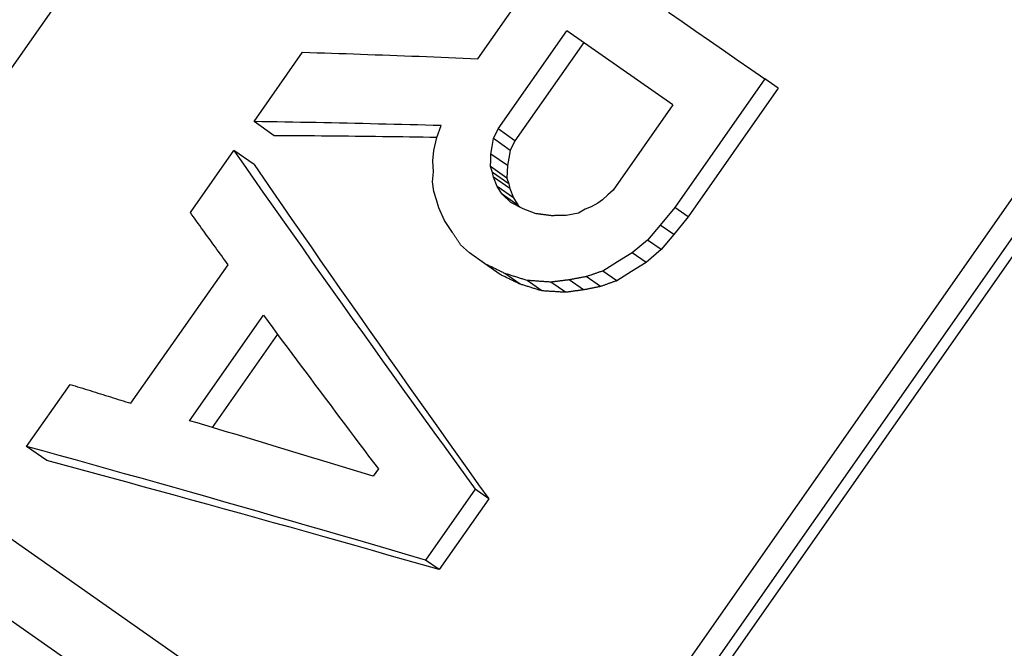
# Model space of a CAD drawing. Header units: millimetres. Extents: x 112 to 395, y 16 to 437.
# Tile 6 of 25: x 177.1 to 185.49, y 211.56 to 216.92. Entities that reach past the tile are written whole.
import ezdxf

# ---------------------------------------------------------------- set-up
doc = ezdxf.new("R2010")
doc.units = ezdxf.units.MM
doc.layers.add('Detail', color=2, linetype='Continuous')

msp = doc.modelspace()

# ---------------------------------------------------------------- linework, layer by layer
at = {"layer": 'Detail'}
for p, q in [((182.3988, 224.1755), (170.2237, 206.7876)), ((176.5153, 202.144), (188.9054, 219.8389)), ((188.6415, 219.8043), (176.4663, 202.4165)), ((188.9793, 219.7872), (176.5892, 202.0923)), ((181.0047, 216.5872), (181.3665, 217.1039)), ((181.1792, 215.9879), (181.7652, 216.8247)), ((182.6675, 216.1929), (181.7652, 216.8247)), ((181.908, 216.7247), (181.322, 215.8879)), ((179.0986, 216.0511), (179.5123, 216.6419)), ((183.4503, 216.4156), (182.6833, 215.3201)), ((183.5661, 216.3345), (183.4503, 216.4156)), ((183.5661, 216.3345), (182.799, 215.2391)), ((182.6675, 216.1929), (182.1592, 215.467)), ((179.2705, 215.9307), (179.0986, 216.0511)), ((180.6559, 215.9148), (180.6924, 216.017)), ((181.1397, 215.9058), (181.1792, 215.9879)), ((181.322, 215.8879), (181.1792, 215.9879)), ((180.6305, 215.8041), (180.6559, 215.9148)), ((181.1288, 215.8399), (181.1397, 215.9058)), ((181.2823, 215.806), (181.1397, 215.9058)), ((181.322, 215.8879), (181.2823, 215.806)), ((178.5557, 215.2758), (178.9264, 215.8051)), ((179.0983, 215.6847), (178.9264, 215.8051)), ((180.623, 215.7177), (180.6305, 215.8041)), ((181.1177, 215.7747), (181.1288, 215.8399)), ((181.2823, 215.806), (181.2709, 215.7404)), ((180.6265, 215.6236), (180.623, 215.7177)), ((181.1132, 215.6675), (181.1153, 215.7209)), ((181.1153, 215.7209), (181.1177, 215.7747)), ((181.2593, 215.6756), (181.1177, 215.7747)), ((181.2709, 215.7404), (181.2593, 215.6756)), ((181.2538, 215.569), (181.1132, 215.6675)), ((181.1312, 215.6181), (181.1132, 215.6675)), ((181.2593, 215.6756), (181.2564, 215.6221)), ((180.619, 215.5372), (180.6265, 215.6236)), ((181.2711, 215.5201), (181.1312, 215.6181)), ((181.138, 215.5773), (181.1312, 215.6181)), ((181.2774, 215.4796), (181.1379, 215.5773)), ((181.1709, 215.4986), (181.138, 215.5773)), ((181.2564, 215.6221), (181.2538, 215.569)), ((181.2538, 215.569), (181.2711, 215.5201)), ((180.631, 215.4552), (180.619, 215.5372)), ((181.3091, 215.4018), (181.1709, 215.4986)), ((181.2131, 215.433), (181.1709, 215.4986)), ((181.2711, 215.5201), (181.2774, 215.4796)), ((181.2774, 215.4796), (181.3091, 215.4018)), ((182.1592, 215.467), (182.1128, 215.4258)), ((180.6524, 215.3853), (180.631, 215.4552)), ((180.6731, 215.3153), (180.6524, 215.3853)), ((181.3501, 215.3371), (181.2131, 215.433)), ((181.2873, 215.3623), (181.2131, 215.433)), ((181.3091, 215.4018), (181.3501, 215.3371)), ((182.0668, 215.3851), (182.0288, 215.3569)), ((182.1128, 215.4258), (182.0668, 215.3851)), ((180.7213, 215.2086), (180.6731, 215.3153)), ((181.3909, 215.3085), (181.2873, 215.3623)), ((181.3501, 215.3371), (181.3669, 215.321)), ((181.5033, 215.2659), (181.3909, 215.3085)), ((181.9209, 215.304), (181.8623, 215.2714)), ((181.9702, 215.3243), (181.9209, 215.304)), ((182.0288, 215.3569), (181.9702, 215.3243)), ((182.6833, 215.3201), (182.559, 215.169)), ((182.799, 215.2391), (182.6833, 215.3201)), ((181.8623, 215.2714), (181.7596, 215.2517)), ((182.799, 215.2391), (182.6751, 215.0877)), ((180.7903, 215.1055), (180.7213, 215.2086)), ((182.559, 215.169), (182.4522, 215.0417)), ((182.6751, 215.0877), (182.559, 215.169)), ((182.6751, 215.0877), (182.5685, 214.9602)), ((180.9331, 214.9319), (180.8586, 215.0021)), ((182.4522, 215.0417), (182.3216, 214.9318)), ((182.5685, 214.9602), (182.4386, 214.8498)), ((182.5685, 214.9602), (182.4522, 215.0417)), ((181.0633, 214.8407), (180.9331, 214.9319)), ((182.3216, 214.9318), (182.1956, 214.8547)), ((182.4386, 214.8498), (182.3216, 214.9318)), ((178.0493, 213.65), (178.8767, 214.8317)), ((181.1967, 214.7473), (181.0633, 214.8407)), ((182.1956, 214.8547), (182.0697, 214.7776)), ((182.4386, 214.8498), (182.3137, 214.7721)), ((181.3658, 214.6657), (181.2355, 214.7569)), ((182.0495, 214.6453), (181.929, 214.7296)), ((182.1887, 214.6943), (182.0697, 214.7776)), ((182.3137, 214.7721), (182.1887, 214.6943)), ((181.5517, 214.6084), (181.4247, 214.6974)), ((181.7527, 214.5962), (181.6286, 214.6831)), ((181.9068, 214.6167), (181.7846, 214.7023)), ((178.5492, 213.5021), (179.1782, 214.4004)), ((179.2971, 214.2404), (178.7403, 213.4451)), ((177.16, 213.2825), (177.5307, 213.8118)), ((177.3319, 213.1622), (177.16, 213.2825)), ((180.1578, 213.0909), (180.1147, 213.0294)), ((180.9822, 212.9171), (180.5601, 212.3142)), ((181.0983, 212.8358), (180.9822, 212.9171)), ((181.0983, 212.8358), (180.6761, 212.2329)), ((176.7463, 212.6917), (179.4828, 210.7756)), ((180.6761, 212.2329), (180.5601, 212.3142)), ((178.3062, 210.9031), (176.4191, 212.2244))]:
    msp.add_line(p, q, dxfattribs=at)
at = {"layer": 'Detail', "flags": 128}
for points in [[(182.6308, 216.9839), (182.7471, 216.9032), (182.8638, 216.8223), (182.9806, 216.7413), (183.0977, 216.6601), (183.215, 216.5787), (183.3325, 216.4972), (183.4503, 216.4156)], [(179.5123, 216.6419), (179.574, 216.64), (179.6357, 216.638), (179.6975, 216.636), (179.7593, 216.634), (179.8212, 216.6319), (179.8831, 216.6299), (179.945, 216.6277), (180.007, 216.6256), (180.0691, 216.6234), (180.1311, 216.6212), (180.1933, 216.619), (180.2554, 216.6167), (180.3176, 216.6144), (180.3799, 216.6121), (180.4422, 216.6097), (180.5045, 216.6073), (180.5669, 216.6049), (180.6293, 216.6024), (180.6918, 216.6), (180.7543, 216.5975), (180.8168, 216.5949), (180.8794, 216.5924), (180.942, 216.5898), (181.0047, 216.5872)], [(180.6924, 216.017), (180.6255, 216.0188), (180.5586, 216.0205), (180.4917, 216.0222), (180.4249, 216.024), (180.3582, 216.0256), (180.2915, 216.0273), (180.2248, 216.0289), (180.1582, 216.0304), (180.0916, 216.032), (180.025, 216.0335), (179.9586, 216.035), (179.8921, 216.0364), (179.8257, 216.0378), (179.7594, 216.0392), (179.6931, 216.0405), (179.6268, 216.0419), (179.5606, 216.0431), (179.4945, 216.0444), (179.4284, 216.0456), (179.3623, 216.0468), (179.2963, 216.0479), (179.2304, 216.049), (179.1645, 216.0501), (179.0986, 216.0511)], [(180.656, 215.9153), (180.5979, 215.9162), (180.5398, 215.9171), (180.4817, 215.918), (180.4237, 215.9188), (180.3657, 215.9197), (180.3077, 215.9205), (180.2498, 215.9213), (180.1919, 215.922), (180.134, 215.9228), (180.0762, 215.9235), (180.0184, 215.9242), (179.9607, 215.9248), (179.9029, 215.9255), (179.8453, 215.9261), (179.7876, 215.9267), (179.73, 215.9272), (179.6724, 215.9278), (179.6149, 215.9283), (179.5574, 215.9287), (179.5, 215.9292), (179.4425, 215.9296), (179.3852, 215.93), (179.3278, 215.9304), (179.2705, 215.9307)], [(178.9264, 215.8051), (179.0089, 215.687), (179.0916, 215.5687), (179.1747, 215.4501), (179.2581, 215.3314), (179.3418, 215.2124), (179.4258, 215.0933), (179.5101, 214.9739), (179.5946, 214.8544), (179.6794, 214.7346), (179.7645, 214.6147), (179.8499, 214.4946), (179.9355, 214.3742), (180.0214, 214.2538), (180.1076, 214.1331), (180.194, 214.0122), (180.2806, 213.8912), (180.3675, 213.77), (180.4546, 213.6486), (180.542, 213.5271), (180.6296, 213.4054), (180.7174, 213.2836), (180.8055, 213.1616), (180.8938, 213.0394), (180.9822, 212.9171)], [(179.0983, 215.6847), (179.1785, 215.5682), (179.259, 215.4515), (179.3398, 215.3345), (179.4209, 215.2174), (179.5023, 215.1), (179.584, 214.9825), (179.666, 214.8647), (179.7482, 214.7468), (179.8307, 214.6287), (179.9135, 214.5104), (179.9966, 214.3919), (180.0799, 214.2732), (180.1634, 214.1543), (180.2472, 214.0353), (180.3313, 213.9161), (180.4156, 213.7967), (180.5001, 213.6771), (180.5849, 213.5574), (180.6699, 213.4375), (180.7552, 213.3175), (180.8406, 213.1973), (180.9263, 213.077), (181.0122, 212.9565), (181.0983, 212.8358)], [(178.8767, 214.8317), (178.8632, 214.8502), (178.8498, 214.8688), (178.8363, 214.8873), (178.8229, 214.9059), (178.8095, 214.9244), (178.796, 214.943), (178.7826, 214.9615), (178.7692, 214.98), (178.7558, 214.9986), (178.7424, 215.0171), (178.729, 215.0356), (178.7157, 215.0541), (178.7023, 215.0726), (178.6889, 215.0911), (178.6756, 215.1096), (178.6622, 215.1281), (178.6489, 215.1466), (178.6356, 215.165), (178.6222, 215.1835), (178.6089, 215.202), (178.5956, 215.2204), (178.5823, 215.2389), (178.569, 215.2573), (178.5557, 215.2758)], [(181.633, 215.2487), (181.6276, 215.2494), (181.6222, 215.2501), (181.6168, 215.2508), (181.6114, 215.2515), (181.606, 215.2523), (181.6005, 215.253), (181.5951, 215.2537), (181.5897, 215.2544), (181.5843, 215.2551), (181.5789, 215.2559), (181.5735, 215.2566), (181.5681, 215.2573), (181.5627, 215.258), (181.5573, 215.2587), (181.5519, 215.2594), (181.5465, 215.2602), (181.5411, 215.2609), (181.5357, 215.2616), (181.5303, 215.2623), (181.5249, 215.263), (181.5195, 215.2637), (181.5141, 215.2645), (181.5087, 215.2652), (181.5033, 215.2659)], [(181.7596, 215.2517), (181.7543, 215.2516), (181.749, 215.2514), (181.7438, 215.2513), (181.7385, 215.2512), (181.7332, 215.2511), (181.7279, 215.2509), (181.7227, 215.2508), (181.7174, 215.2507), (181.7121, 215.2506), (181.7068, 215.2504), (181.7016, 215.2503), (181.6963, 215.2502), (181.691, 215.2501), (181.6857, 215.2499), (181.6805, 215.2498), (181.6752, 215.2497), (181.6699, 215.2496), (181.6646, 215.2494), (181.6594, 215.2493), (181.6541, 215.2492), (181.6488, 215.2491), (181.6435, 215.2489), (181.6383, 215.2488), (181.633, 215.2487)], [(180.8586, 215.0021), (180.8558, 215.0064), (180.8529, 215.0107), (180.8501, 215.015), (180.8472, 215.0193), (180.8444, 215.0236), (180.8415, 215.0279), (180.8387, 215.0322), (180.8358, 215.0366), (180.833, 215.0409), (180.8301, 215.0452), (180.8273, 215.0495), (180.8244, 215.0538), (180.8216, 215.0581), (180.8187, 215.0624), (180.8159, 215.0667), (180.813, 215.071), (180.8102, 215.0753), (180.8074, 215.0796), (180.8045, 215.0839), (180.8017, 215.0883), (180.7988, 215.0926), (180.796, 215.0969), (180.7931, 215.1012), (180.7903, 215.1055)], [(181.2355, 214.7569), (181.2284, 214.7604), (181.2212, 214.7639), (181.214, 214.7674), (181.2068, 214.7709), (181.1996, 214.7744), (181.1924, 214.7779), (181.1853, 214.7814), (181.1781, 214.7849), (181.1709, 214.7884), (181.1637, 214.7918), (181.1566, 214.7953), (181.1494, 214.7988), (181.1422, 214.8023), (181.135, 214.8058), (181.1279, 214.8093), (181.1207, 214.8128), (181.1135, 214.8163), (181.1063, 214.8198), (181.0992, 214.8233), (181.092, 214.8267), (181.0848, 214.8302), (181.0777, 214.8337), (181.0705, 214.8372), (181.0633, 214.8407)], [(181.3658, 214.6657), (181.3587, 214.6691), (181.3517, 214.6725), (181.3446, 214.6759), (181.3376, 214.6793), (181.3305, 214.6827), (181.3235, 214.6861), (181.3164, 214.6895), (181.3094, 214.6929), (181.3023, 214.6963), (181.2953, 214.6997), (181.2882, 214.7031), (181.2812, 214.7065), (181.2741, 214.7099), (181.2671, 214.7133), (181.26, 214.7167), (181.253, 214.7201), (181.246, 214.7235), (181.2389, 214.7269), (181.2319, 214.7303), (181.2248, 214.7337), (181.2178, 214.7371), (181.2108, 214.7405), (181.2037, 214.7439), (181.1967, 214.7473)], [(181.4247, 214.6974), (181.4168, 214.6998), (181.4089, 214.7023), (181.401, 214.7048), (181.3931, 214.7073), (181.3852, 214.7098), (181.3774, 214.7123), (181.3695, 214.7148), (181.3616, 214.7172), (181.3537, 214.7197), (181.3458, 214.7222), (181.3379, 214.7247), (181.3301, 214.7272), (181.3222, 214.7296), (181.3143, 214.7321), (181.3064, 214.7346), (181.2985, 214.7371), (181.2907, 214.7396), (181.2828, 214.742), (181.2749, 214.7445), (181.267, 214.747), (181.2592, 214.7495), (181.2513, 214.752), (181.2434, 214.7544), (181.2355, 214.7569)], [(181.929, 214.7296), (181.923, 214.7285), (181.917, 214.7273), (181.911, 214.7262), (181.905, 214.7251), (181.8989, 214.7239), (181.8929, 214.7228), (181.8869, 214.7216), (181.8809, 214.7205), (181.8749, 214.7194), (181.8688, 214.7182), (181.8628, 214.7171), (181.8568, 214.7159), (181.8508, 214.7148), (181.8448, 214.7137), (181.8388, 214.7125), (181.8327, 214.7114), (181.8267, 214.7102), (181.8207, 214.7091), (181.8147, 214.708), (181.8087, 214.7068), (181.8027, 214.7057), (181.7967, 214.7045), (181.7906, 214.7034), (181.7846, 214.7023)], [(182.0697, 214.7776), (182.0639, 214.7756), (182.058, 214.7736), (182.0521, 214.7716), (182.0463, 214.7696), (182.0404, 214.7676), (182.0345, 214.7656), (182.0287, 214.7636), (182.0228, 214.7616), (182.017, 214.7596), (182.0111, 214.7576), (182.0052, 214.7556), (181.9994, 214.7536), (181.9935, 214.7516), (181.9876, 214.7496), (181.9818, 214.7476), (181.9759, 214.7456), (181.9701, 214.7436), (181.9642, 214.7416), (181.9583, 214.7396), (181.9525, 214.7376), (181.9466, 214.7356), (181.9408, 214.7336), (181.9349, 214.7316), (181.929, 214.7296)], [(181.5517, 214.6084), (181.544, 214.6108), (181.5362, 214.6132), (181.5285, 214.6156), (181.5207, 214.618), (181.513, 214.6204), (181.5052, 214.6228), (181.4974, 214.6251), (181.4897, 214.6275), (181.4819, 214.6299), (181.4742, 214.6323), (181.4664, 214.6347), (181.4587, 214.6371), (181.4509, 214.6395), (181.4432, 214.6419), (181.4354, 214.6443), (181.4277, 214.6466), (181.42, 214.649), (181.4122, 214.6514), (181.4045, 214.6538), (181.3967, 214.6562), (181.389, 214.6586), (181.3812, 214.661), (181.3735, 214.6633), (181.3658, 214.6657)], [(181.6286, 214.6831), (181.6201, 214.6837), (181.6116, 214.6843), (181.603, 214.6849), (181.5946, 214.6855), (181.586, 214.6861), (181.5776, 214.6867), (181.5691, 214.6873), (181.5606, 214.6879), (181.5521, 214.6885), (181.5436, 214.6891), (181.5351, 214.6896), (181.5266, 214.6902), (181.5181, 214.6908), (181.5096, 214.6914), (181.5011, 214.692), (181.4926, 214.6926), (181.4841, 214.6932), (181.4756, 214.6938), (181.4671, 214.6944), (181.4586, 214.695), (181.4501, 214.6956), (181.4417, 214.6962), (181.4332, 214.6968), (181.4247, 214.6974)], [(181.7846, 214.7023), (181.7781, 214.7015), (181.7716, 214.7007), (181.7651, 214.6999), (181.7586, 214.6991), (181.7521, 214.6983), (181.7456, 214.6975), (181.7391, 214.6967), (181.7326, 214.6959), (181.7261, 214.6951), (181.7196, 214.6943), (181.7131, 214.6935), (181.7066, 214.6927), (181.7001, 214.6919), (181.6936, 214.6911), (181.6871, 214.6903), (181.6806, 214.6895), (181.6741, 214.6887), (181.6676, 214.6879), (181.6611, 214.6871), (181.6546, 214.6863), (181.6481, 214.6855), (181.6416, 214.6847), (181.6351, 214.6839), (181.6286, 214.6831)], [(182.0495, 214.6453), (182.0435, 214.6441), (182.0376, 214.6429), (182.0316, 214.6417), (182.0257, 214.6405), (182.0197, 214.6393), (182.0138, 214.6381), (182.0079, 214.6369), (182.0019, 214.6358), (181.996, 214.6346), (181.99, 214.6334), (181.9841, 214.6322), (181.9781, 214.631), (181.9722, 214.6298), (181.9662, 214.6286), (181.9603, 214.6274), (181.9543, 214.6262), (181.9484, 214.625), (181.9425, 214.6239), (181.9365, 214.6227), (181.9306, 214.6215), (181.9246, 214.6203), (181.9187, 214.6191), (181.9127, 214.6179), (181.9068, 214.6167)], [(182.1887, 214.6943), (182.1829, 214.6922), (182.1771, 214.6902), (182.1713, 214.6882), (182.1655, 214.6861), (182.1597, 214.6841), (182.1539, 214.682), (182.1481, 214.68), (182.1423, 214.6779), (182.1365, 214.6759), (182.1307, 214.6739), (182.1249, 214.6718), (182.1191, 214.6698), (182.1133, 214.6677), (182.1075, 214.6657), (182.1017, 214.6636), (182.0959, 214.6616), (182.0901, 214.6596), (182.0843, 214.6575), (182.0785, 214.6555), (182.0727, 214.6534), (182.0669, 214.6514), (182.0611, 214.6493), (182.0553, 214.6473), (182.0495, 214.6453)], [(181.7527, 214.5962), (181.7443, 214.5967), (181.7359, 214.5972), (181.7275, 214.5977), (181.7192, 214.5982), (181.7108, 214.5987), (181.7024, 214.5992), (181.694, 214.5998), (181.6857, 214.6003), (181.6773, 214.6008), (181.6689, 214.6013), (181.6605, 214.6018), (181.6522, 214.6023), (181.6438, 214.6028), (181.6354, 214.6033), (181.627, 214.6038), (181.6187, 214.6043), (181.6103, 214.6049), (181.6019, 214.6054), (181.5936, 214.6059), (181.5852, 214.6064), (181.5768, 214.6069), (181.5685, 214.6074), (181.5601, 214.6079), (181.5517, 214.6084)], [(181.9068, 214.6167), (181.9004, 214.6159), (181.8939, 214.615), (181.8875, 214.6141), (181.8811, 214.6133), (181.8747, 214.6124), (181.8683, 214.6116), (181.8618, 214.6107), (181.8554, 214.6099), (181.849, 214.609), (181.8426, 214.6082), (181.8361, 214.6073), (181.8297, 214.6064), (181.8233, 214.6056), (181.8169, 214.6047), (181.8105, 214.6039), (181.804, 214.603), (181.7976, 214.6022), (181.7912, 214.6013), (181.7848, 214.6004), (181.7784, 214.5996), (181.7719, 214.5987), (181.7655, 214.5979), (181.7591, 214.597), (181.7527, 214.5962)], [(179.1782, 214.4004), (179.2184, 214.3463), (179.2586, 214.2921), (179.2989, 214.238), (179.3392, 214.1837), (179.3796, 214.1295), (179.4201, 214.0752), (179.4606, 214.0208), (179.5012, 213.9664), (179.5418, 213.912), (179.5825, 213.8575), (179.6232, 213.803), (179.664, 213.7485), (179.7049, 213.6939), (179.7458, 213.6392), (179.7867, 213.5846), (179.8278, 213.5299), (179.8688, 213.4751), (179.91, 213.4204), (179.9511, 213.3655), (179.9924, 213.3107), (180.0336, 213.2558), (180.075, 213.2009), (180.1164, 213.1459), (180.1578, 213.0909)], [(177.5307, 213.8118), (177.5522, 213.8051), (177.5737, 213.7985), (177.5953, 213.7918), (177.6168, 213.7851), (177.6384, 213.7784), (177.6599, 213.7717), (177.6815, 213.7649), (177.7031, 213.7582), (177.7246, 213.7515), (177.7462, 213.7448), (177.7678, 213.738), (177.7894, 213.7313), (177.811, 213.7246), (177.8327, 213.7178), (177.8543, 213.7111), (177.8759, 213.7043), (177.8976, 213.6975), (177.9192, 213.6908), (177.9409, 213.684), (177.9626, 213.6772), (177.9842, 213.6704), (178.0059, 213.6636), (178.0276, 213.6568), (178.0493, 213.65)], [(180.1147, 213.0294), (180.0489, 213.0496), (179.9831, 213.0697), (179.9173, 213.0897), (179.8516, 213.1097), (179.786, 213.1297), (179.7204, 213.1497), (179.6549, 213.1696), (179.5894, 213.1894), (179.524, 213.2093), (179.4586, 213.2291), (179.3933, 213.2488), (179.328, 213.2685), (179.2628, 213.2882), (179.1976, 213.3079), (179.1325, 213.3275), (179.0675, 213.347), (179.0025, 213.3665), (178.9376, 213.386), (178.8727, 213.4055), (178.8079, 213.4249), (178.7431, 213.4442), (178.6784, 213.4636), (178.6138, 213.4828), (178.5492, 213.5021)], [(180.5601, 212.3142), (180.4156, 212.3565), (180.2713, 212.3987), (180.1272, 212.4407), (179.9834, 212.4825), (179.8398, 212.5243), (179.6964, 212.5658), (179.5533, 212.6072), (179.4104, 212.6484), (179.2677, 212.6894), (179.1253, 212.7303), (178.9832, 212.771), (178.8413, 212.8115), (178.6996, 212.8518), (178.5583, 212.892), (178.4172, 212.9319), (178.2763, 212.9717), (178.1358, 213.0112), (177.9955, 213.0506), (177.8555, 213.0898), (177.7158, 213.1287), (177.5764, 213.1675), (177.4373, 213.206), (177.2985, 213.2444), (177.16, 213.2825)], [(180.6761, 212.2329), (180.534, 212.2736), (180.3921, 212.3141), (180.2504, 212.3544), (180.109, 212.3946), (179.9677, 212.4347), (179.8267, 212.4746), (179.6859, 212.5143), (179.5454, 212.5539), (179.4051, 212.5933), (179.265, 212.6325), (179.1252, 212.6715), (178.9856, 212.7104), (178.8463, 212.7491), (178.7072, 212.7876), (178.5685, 212.826), (178.4299, 212.8641), (178.2917, 212.9021), (178.1537, 212.9398), (178.016, 212.9774), (177.8786, 213.0147), (177.7415, 213.0519), (177.6047, 213.0889), (177.4682, 213.1256), (177.3319, 213.1622)]]:
    msp.add_lwpolyline(points, dxfattribs=at)

doc.saveas('drawing.dxf')
